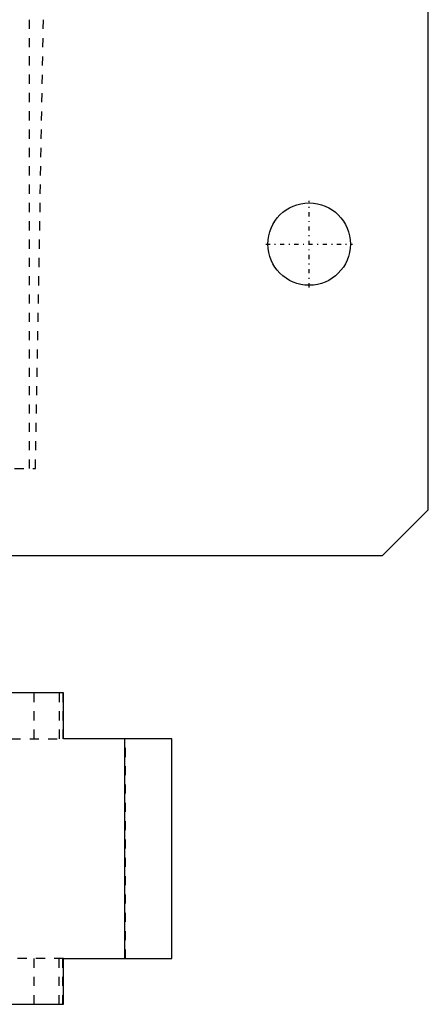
# Model space of a CAD drawing. Extents: x -100 to 100, y -99 to 429.
# Tile 10 of 14: x 55 to 100, y -22 to 85. Entities that reach past the tile are written whole.
import ezdxf

# ---------------------------------------------------------------- set-up
doc = ezdxf.new("R2010")
doc.units = 0
doc.linetypes.add('CENTER', pattern=[1.5, 0.45, -0.5, 0.05, -0.5])
doc.linetypes.add('DASHED', pattern=[2, 1, -1])
for name, color, linetype in [('AM_0', 7, 'CONTINUOUS'), ('AM_3', 7, 'DASHED'), ('AM_7', 7, 'CENTER')]:
    doc.layers.add(name, color=color, linetype=linetype)

msp = doc.modelspace()

# ---------------------------------------------------------------- linework, layer by layer
at = {"layer": 'AM_0', "color": 7, "linetype": 'CONTINUOUS'}
for p, q in [((100, 32), (100, 151)), ((95, 27), (100, 32)), ((-95, 27), (95, 27)), ((60.19, 12), (-48.5, 12)), ((60.19, 7), (60.19, 12)), ((72, 7), (60.19, 7)), ((66.88, -17), (66.88, 7)), ((72, -17), (72, 7)), ((60.19, -17), (72, -17)), ((60.19, -22), (60.19, -17)), ((-48.5, -22), (60.19, -22))]:
    msp.add_line(p, q, dxfattribs=at)
msp.add_circle((87, 61), 4.5, dxfattribs=at)
at = {"layer": 'AM_3', "color": 6, "linetype": 'DASHED'}
for p, q in [((56.48, 36.5), (56.48, 114.58)), ((57.14, 36.5), (58, 85.5)), ((-57.14, 36.5), (57.14, 36.5)), ((57, 7), (57, 12)), ((59.74, 12), (59.74, 7)), ((60.11, 12), (60.11, 7)), ((42.51, 7), (60.19, 7)), ((66.95, -17), (66.95, 7)), ((60.19, -17), (42.51, -17)), ((57, -22), (57, -17)), ((59.74, -22), (59.74, -17)), ((60.11, -22), (60.11, -17))]:
    msp.add_line(p, q, dxfattribs=at)
at = {"layer": 'AM_7', "color": 4, "linetype": 'CENTER'}
for p, q in [((87, 56.27), (87, 65.72)), ((82.28, 61), (91.72, 61))]:
    msp.add_line(p, q, dxfattribs=at)

doc.saveas('drawing.dxf')
